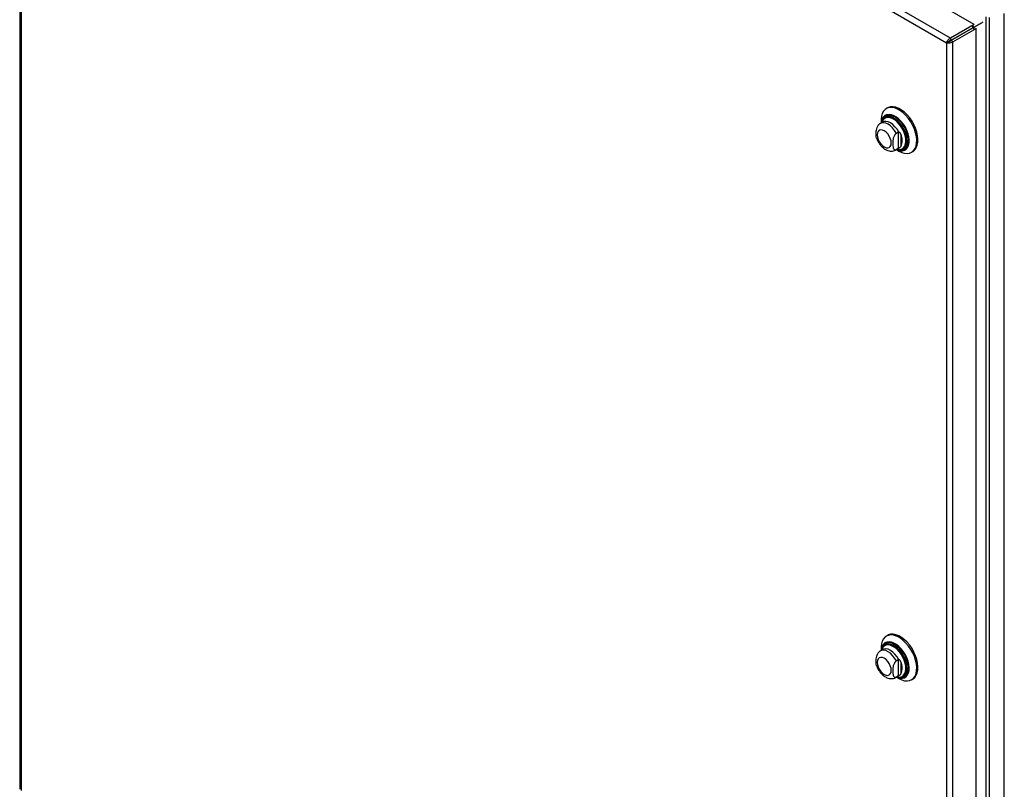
# Model space of a CAD drawing. Header units: inches. Extents: x 0.2 to 10.8, y 0.2 to 8.2.
# Tile 143 of 145: x 9.2 to 10.2, y 6 to 6.8. Entities that reach past the tile are written whole.
import ezdxf

# ---------------------------------------------------------------- set-up
doc = ezdxf.new("R2010")
doc.units = ezdxf.units.IN
doc.header["$MEASUREMENT"] = 0

msp = doc.modelspace()

# ---------------------------------------------------------------- linework, layer by layer
at = {"color": 7, "linetype": 'Continuous', "lineweight": 25}
for p, q in [((10.1303177, 6.7881536), (9.2016841, 7.3242423)), ((9.1821462, 7.3031842), (9.1821462, 6.0281064)), ((10.1029381, 6.769711), (9.1835841, 7.3004427)), ((9.1835841, 7.3004427), (9.1835841, 6.0268401)), ((10.1069425, 6.7746587), (9.1853166, 7.306702)), ((10.1604226, 5.4875637), (10.1604226, 6.7990689)), ((10.1422363, 5.4883937), (10.1422363, 6.7957869)), ((10.1457076, 5.4875637), (10.1457076, 6.7950722)), ((10.1303177, 6.7881536), (10.1069425, 6.7746587)), ((10.1291964, 6.7848745), (10.1073443, 6.772259)), ((10.1073479, 6.7722528), (10.1292019, 6.7848694)), ((10.1092251, 6.7707051), (10.1326003, 6.7842)), ((10.1201327, 6.7796336), (10.1201256, 6.7796378)), ((10.1276818, 6.7840001), (10.127689, 6.783996)), ((10.1282277, 6.7843153), (10.1282348, 6.7843111)), ((10.1283792, 6.7862401), (10.1299899, 6.7853102)), ((10.1285844, 6.7868157), (10.130591, 6.7856573)), ((10.1292146, 6.7848623), (10.1299899, 6.7853102)), ((10.1299899, 6.7834693), (10.1299899, 6.7853102)), ((10.1303177, 6.7881536), (10.130346, 6.7879848)), ((10.130591, 6.7833593), (10.130591, 6.7856573)), ((10.1326003, 6.7842), (10.1324752, 6.7843032)), ((10.1326003, 5.4998816), (10.1326003, 6.7842)), ((10.1052523, 6.7710469), (10.1029381, 6.769711)), ((10.1029381, 6.769711), (10.1029381, 5.4961083)), ((10.1069425, 6.7746587), (10.1073443, 6.772259)), ((10.1092251, 6.7707051), (10.1073479, 6.7722528)), ((10.1092251, 5.494479), (10.1092251, 6.7707051)), ((10.1103474, 6.7739927), (10.1103546, 6.7739886)), ((10.1104806, 6.7740696), (10.1104877, 6.7740654)), ((10.113136, 6.7756026), (10.1131432, 6.7755985)), ((10.1135848, 6.7758617), (10.113592, 6.7758575)), ((10.0444398, 6.7052496), (10.0431744, 6.7045191)), ((10.0379846, 6.6930484), (10.0379846, 6.6901582)), ((10.0421864, 6.6956833), (10.0419121, 6.695525)), ((10.0396196, 6.6911021), (10.0373394, 6.6897857)), ((10.0550675, 6.6809631), (10.0531694, 6.6798674)), ((10.0550675, 6.6809631), (10.0550675, 6.6649561)), ((10.0575983, 6.679056), (10.0575983, 6.6668632)), ((10.0525493, 6.6634385), (10.0548295, 6.6647548)), ((10.0525505, 6.6634392), (10.0531694, 6.6638603)), ((10.0550675, 6.6649561), (10.0531694, 6.6638603)), ((10.0531945, 6.663811), (10.0556974, 6.6623657)), ((10.054836, 6.6647586), (10.0555088, 6.6652242)), ((10.0598062, 6.6645283), (10.0600804, 6.6646866)), ((10.0682261, 6.6611236), (10.0694915, 6.6618541)), ((10.0444398, 6.1810799), (10.0431744, 6.1803494)), ((10.0396196, 6.1669324), (10.0373394, 6.165616)), ((10.0379846, 6.1688787), (10.0379846, 6.1659885)), ((10.0421864, 6.1715137), (10.0419121, 6.1713553)), ((10.0550675, 6.1567934), (10.0531694, 6.1556977)), ((10.0550675, 6.1567934), (10.0550675, 6.1407864)), ((10.0575983, 6.1548863), (10.0575983, 6.1426935)), ((10.0525493, 6.1392688), (10.0548295, 6.1405852)), ((10.0525505, 6.1392695), (10.0531694, 6.1396906)), ((10.0550675, 6.1407864), (10.0531694, 6.1396906)), ((10.0531945, 6.1396413), (10.0556974, 6.138196)), ((10.054836, 6.1405889), (10.0555088, 6.1410545)), ((10.0598062, 6.1403586), (10.0600804, 6.1405169)), ((10.0682261, 6.136954), (10.0694915, 6.1376845))]:
    msp.add_line(p, q, dxfattribs=at)
at = {"color": 7, "linetype": 'Continuous', "lineweight": 25, "flags": 128}
for points in [[(10.0557002, 6.662364), (10.058542, 6.6609884), (10.0613102, 6.6601782), (10.0639331, 6.6599545), (10.0663428, 6.6603231), (10.0684768, 6.6612743), (10.0702799, 6.6627836), (10.0717054, 6.6648118), (10.0727164, 6.6673065), (10.0732867, 6.670203), (10.0734015, 6.6734264), (10.0730578, 6.676893), (10.0722646, 6.6805132), (10.0710424, 6.6841932), (10.0694229, 6.6878376), (10.0674479, 6.6913521), (10.0651686, 6.6946457), (10.0626442, 6.6976331), (10.0599399, 6.7002368), (10.0571258, 6.7023894), (10.0542747, 6.7040353), (10.0514606, 6.7051317), (10.0487563, 6.7056504), (10.0462318, 6.7055777), (10.0439526, 6.7049157), (10.0419776, 6.7036814), (10.0403581, 6.7019069), (10.0391358, 6.6996381), (10.0383426, 6.6969337), (10.037999, 6.6938638), (10.0379846, 6.6930484)], [(10.0694915, 6.6618541), (10.0697422, 6.6620048), (10.0715453, 6.6635141), (10.0729708, 6.6655423), (10.0739818, 6.668037), (10.0745521, 6.6709335), (10.0746669, 6.6741569), (10.0743233, 6.6776235), (10.07353, 6.6812437), (10.0723078, 6.6849237), (10.0706883, 6.6885681), (10.0687133, 6.6920826), (10.066434, 6.6953762), (10.0639096, 6.6983636), (10.0612053, 6.7009673), (10.0583912, 6.7031199), (10.0555401, 6.7047658), (10.052726, 6.7058622), (10.0500217, 6.7063809), (10.0474972, 6.7063082), (10.045218, 6.7056462), (10.0444398, 6.7052496)], [(10.0532529, 6.6638447), (10.0544768, 6.6633307), (10.0568951, 6.6627053), (10.0591554, 6.6626574), (10.0611851, 6.6631886), (10.0629188, 6.6642817), (10.0643008, 6.6659016), (10.0652868, 6.6679962), (10.0658451, 6.6704983), (10.0659576, 6.6733275), (10.0656209, 6.6763926), (10.0648456, 6.6795954), (10.0636568, 6.6828328), (10.0620926, 6.6860007), (10.0602034, 6.6889974), (10.0580497, 6.6917266), (10.055701, 6.6941004), (10.0532325, 6.6960427), (10.0507238, 6.697491), (10.0482554, 6.6983987), (10.0459066, 6.6987367), (10.043753, 6.6984941), (10.0418637, 6.6976786), (10.0402995, 6.6963167), (10.0391107, 6.6944519), (10.0383355, 6.6921442), (10.038043, 6.6901919)], [(10.0533785, 6.6639172), (10.0543707, 6.6635096), (10.0567581, 6.6628923), (10.0589895, 6.662845), (10.0609932, 6.6633694), (10.0627047, 6.6644485), (10.0640691, 6.6660477), (10.0650425, 6.6681156), (10.0655936, 6.6705857), (10.0657047, 6.6733786), (10.0653723, 6.6764046), (10.0646069, 6.6795664), (10.0634333, 6.6827624), (10.0618892, 6.6858898), (10.060024, 6.6888482), (10.057898, 6.6915424), (10.0555792, 6.6938859), (10.0531424, 6.6958033), (10.0506657, 6.6972331), (10.0482288, 6.6981292), (10.0459101, 6.6984629), (10.043784, 6.6982234), (10.0419189, 6.6974184), (10.0403747, 6.6960738), (10.0392011, 6.6942328), (10.0384358, 6.6919547), (10.0381686, 6.6902644)], [(10.0561338, 6.6636433), (10.0567038, 6.6635521), (10.0588986, 6.6635471), (10.0608552, 6.6641238), (10.0625071, 6.6652626), (10.0637978, 6.6669247), (10.0646835, 6.6690536), (10.0651341, 6.6715766), (10.0651341, 6.674408), (10.0646835, 6.6774512), (10.0637978, 6.6806027), (10.0625071, 6.6837551), (10.0608552, 6.6868011), (10.0588986, 6.6896369), (10.0567038, 6.692166), (10.0543455, 6.6943022), (10.051904, 6.6959729), (10.0494626, 6.697121), (10.0471043, 6.6977076), (10.0449095, 6.6977126), (10.0429528, 6.6971359), (10.041301, 6.6959971), (10.0400102, 6.694335), (10.0392377, 6.6925755)], [(10.0555088, 6.681068), (10.0538138, 6.6839415), (10.0518018, 6.6865258), (10.0495696, 6.6886964), (10.0472246, 6.690349), (10.0448795, 6.691404), (10.0426473, 6.6918106), (10.0406353, 6.6915493), (10.0396271, 6.6911064)], [(10.053606, 6.6640485), (10.0549422, 6.6637951), (10.0570346, 6.6638328), (10.0588851, 6.664445), (10.0604267, 6.6656096), (10.0616038, 6.6672843), (10.0623737, 6.6694088), (10.0627088, 6.6719062), (10.0625968, 6.6746862), (10.0620418, 6.6776484), (10.0610638, 6.6806858), (10.0596983, 6.6836885), (10.0579945, 6.686548), (10.0560141, 6.689161), (10.0538286, 6.691433), (10.051517, 6.6932819), (10.0491629, 6.694641), (10.0468513, 6.6954609), (10.0446658, 6.6957122), (10.0426854, 6.6953858), (10.0409816, 6.6944934), (10.0399691, 6.6935272)], [(10.0559312, 6.6637114), (10.0577004, 6.6637845), (10.0595914, 6.6644101), (10.0611668, 6.6656002), (10.0623697, 6.6673116), (10.0631565, 6.6694826), (10.0634989, 6.6720346), (10.0633844, 6.6748756), (10.0628172, 6.6779027), (10.0618179, 6.6810065), (10.0604224, 6.684075), (10.0586814, 6.6869971), (10.0566576, 6.6896673), (10.0544242, 6.6919891), (10.052062, 6.6938785), (10.0496563, 6.6952673), (10.0472941, 6.6961052), (10.0450608, 6.696362), (10.043037, 6.6960284), (10.0412959, 6.6951165), (10.0402804, 6.694152)], [(10.0600918, 6.6646932), (10.0614525, 6.665765), (10.0626553, 6.6674765), (10.0634421, 6.6696475), (10.0637845, 6.6721995), (10.06367, 6.6750405), (10.0631029, 6.6780676), (10.0621035, 6.6811714), (10.0607081, 6.6842399), (10.058967, 6.687162), (10.0569432, 6.6898322), (10.0547098, 6.692154), (10.0523476, 6.6940434), (10.0499419, 6.6954322), (10.0475797, 6.6962701), (10.0453464, 6.6965269), (10.0433226, 6.6961933), (10.0421978, 6.6956899)], [(10.0411481, 6.6663838), (10.0429494, 6.6656178), (10.044628, 6.6654516), (10.0460694, 6.6658967), (10.0471754, 6.6669227), (10.0478707, 6.6684597), (10.0481078, 6.6704028), (10.0478707, 6.6726198), (10.0471754, 6.6749595), (10.0460694, 6.6772625), (10.044628, 6.6793718), (10.0429494, 6.6811437), (10.0411481, 6.6824574), (10.0393468, 6.6832234), (10.0376683, 6.6833896), (10.0362269, 6.6829445), (10.0351208, 6.6819185), (10.0344255, 6.6803815), (10.0341884, 6.6784384), (10.0344255, 6.6762214), (10.0351208, 6.6738817), (10.0362269, 6.6715787), (10.0376683, 6.6694694), (10.0393468, 6.6676975), (10.0411481, 6.6663838)], [(10.0531694, 6.6798674), (10.0514788, 6.6827055), (10.0494798, 6.6852561), (10.0472669, 6.6873988), (10.0449443, 6.6890326), (10.0426218, 6.6900804), (10.0404088, 6.6904927), (10.0384098, 6.69025), (10.0373367, 6.6897842)], [(10.0557002, 6.1381943), (10.058542, 6.1368187), (10.0613102, 6.1360085), (10.0639331, 6.1357848), (10.0663428, 6.1361534), (10.0684768, 6.1371046), (10.0702799, 6.1386139), (10.0717054, 6.1406421), (10.0727164, 6.1431368), (10.0732867, 6.1460334), (10.0734015, 6.1492567), (10.0730578, 6.1527233), (10.0722646, 6.1563435), (10.0710424, 6.1600235), (10.0694229, 6.1636679), (10.0674479, 6.1671825), (10.0651686, 6.170476), (10.0626442, 6.1734634), (10.0599399, 6.1760671), (10.0571258, 6.1782198), (10.0542747, 6.1798656), (10.0514606, 6.1809621), (10.0487563, 6.1814807), (10.0462318, 6.181408), (10.0439526, 6.180746), (10.0419776, 6.1795117), (10.0403581, 6.1777372), (10.0391358, 6.1754684), (10.0383426, 6.172764), (10.037999, 6.1696941), (10.0379846, 6.1688787)], [(10.0532529, 6.139675), (10.0544768, 6.139161), (10.0568951, 6.1385356), (10.0591554, 6.1384877), (10.0611851, 6.1390189), (10.0629188, 6.140112), (10.0643008, 6.1417319), (10.0652868, 6.1438266), (10.0658451, 6.1463287), (10.0659576, 6.1491578), (10.0656209, 6.152223), (10.0648456, 6.1554257), (10.0636568, 6.1586631), (10.0620926, 6.161831), (10.0602034, 6.1648277), (10.0580497, 6.1675569), (10.055701, 6.1699307), (10.0532325, 6.171873), (10.0507238, 6.1733213), (10.0482554, 6.174229), (10.0459066, 6.174567), (10.043753, 6.1743244), (10.0418637, 6.173509), (10.0402995, 6.172147), (10.0391107, 6.1702822), (10.0383355, 6.1679745), (10.038043, 6.1660222)], [(10.0533785, 6.1397475), (10.0543707, 6.13934), (10.0567581, 6.1387226), (10.0589895, 6.1386753), (10.0609932, 6.1391997), (10.0627047, 6.1402788), (10.0640691, 6.141878), (10.0650425, 6.1439459), (10.0655936, 6.146416), (10.0657047, 6.1492089), (10.0653723, 6.1522349), (10.0646069, 6.1553967), (10.0634333, 6.1585927), (10.0618892, 6.1617201), (10.060024, 6.1646785), (10.057898, 6.1673727), (10.0555792, 6.1697162), (10.0531424, 6.1716337), (10.0506657, 6.1730634), (10.0482288, 6.1739595), (10.0459101, 6.1742932), (10.043784, 6.1740537), (10.0419189, 6.1732487), (10.0403747, 6.1719041), (10.0392011, 6.1700632), (10.0384358, 6.167785), (10.0381686, 6.1660947)], [(10.0561338, 6.1394736), (10.0567038, 6.1393824), (10.0588986, 6.1393774), (10.0608552, 6.1399541), (10.0625071, 6.1410929), (10.0637978, 6.1427551), (10.0646835, 6.1448839), (10.0651341, 6.1474069), (10.0651341, 6.1502383), (10.0646835, 6.1532815), (10.0637978, 6.156433), (10.0625071, 6.1595854), (10.0608552, 6.1626314), (10.0588986, 6.1654672), (10.0567038, 6.1679963), (10.0543455, 6.1701325), (10.051904, 6.1718032), (10.0494626, 6.1729513), (10.0471043, 6.1735379), (10.0449095, 6.1735429), (10.0429528, 6.1729662), (10.041301, 6.1718274), (10.0400102, 6.1701653), (10.0392377, 6.1684058)], [(10.0694915, 6.1376845), (10.0697422, 6.1378351), (10.0715453, 6.1393444), (10.0729708, 6.1413726), (10.0739818, 6.1438673), (10.0745521, 6.1467639), (10.0746669, 6.1499872), (10.0743233, 6.1534538), (10.07353, 6.157074), (10.0723078, 6.160754), (10.0706883, 6.1643984), (10.0687133, 6.167913), (10.066434, 6.1712065), (10.0639096, 6.1741939), (10.0612053, 6.1767976), (10.0583912, 6.1789503), (10.0555401, 6.1805961), (10.052726, 6.1816926), (10.0500217, 6.1822112), (10.0474972, 6.1821385), (10.045218, 6.1814765), (10.0444398, 6.1810799)], [(10.0531694, 6.1556977), (10.0514788, 6.1585358), (10.0494798, 6.1610864), (10.0472669, 6.1632291), (10.0449443, 6.1648629), (10.0426218, 6.1659107), (10.0404088, 6.166323), (10.0384098, 6.1660803), (10.0373367, 6.1656145)], [(10.0555088, 6.1568983), (10.0538138, 6.1597718), (10.0518018, 6.1623561), (10.0495696, 6.1645268), (10.0472246, 6.1661793), (10.0448795, 6.1672343), (10.0426473, 6.1676409), (10.0406353, 6.1673796), (10.0396271, 6.1669367)], [(10.053606, 6.1398788), (10.0549422, 6.1396254), (10.0570346, 6.1396632), (10.0588851, 6.1402753), (10.0604267, 6.1414399), (10.0616038, 6.1431146), (10.0623737, 6.1452391), (10.0627088, 6.1477365), (10.0625968, 6.1505165), (10.0620418, 6.1534788), (10.0610638, 6.1565161), (10.0596983, 6.1595188), (10.0579945, 6.1623783), (10.0560141, 6.1649913), (10.0538286, 6.1672633), (10.051517, 6.1691123), (10.0491629, 6.1704713), (10.0468513, 6.1712912), (10.0446658, 6.1715426), (10.0426854, 6.1712161), (10.0409816, 6.1703237), (10.0399691, 6.1693575)], [(10.0557279, 6.1395588), (10.0577004, 6.1396149), (10.0595914, 6.1402404), (10.0611668, 6.1414305), (10.0623697, 6.1431419), (10.0631565, 6.1453129), (10.0634989, 6.147865), (10.0633844, 6.1507059), (10.0628172, 6.153733), (10.0618179, 6.1568368), (10.0604224, 6.1599053), (10.0586814, 6.1628274), (10.0566576, 6.1654976), (10.0544242, 6.1678194), (10.052062, 6.1697088), (10.0496563, 6.1710976), (10.0472941, 6.1719355), (10.0450608, 6.1721923), (10.043037, 6.1718588), (10.0412959, 6.1709468), (10.0402804, 6.1699823)], [(10.0600918, 6.1405235), (10.0614525, 6.1415954), (10.0626553, 6.1433068), (10.0634421, 6.1454778), (10.0637845, 6.1480298), (10.06367, 6.1508708), (10.0631029, 6.1538979), (10.0621035, 6.1570017), (10.0607081, 6.1600702), (10.058967, 6.1629923), (10.0569432, 6.1656625), (10.0547098, 6.1679843), (10.0523476, 6.1698737), (10.0499419, 6.1712625), (10.0475797, 6.1721004), (10.0453464, 6.1723572), (10.0433226, 6.1720236), (10.0421978, 6.1715202)], [(10.0411481, 6.1422141), (10.0429494, 6.1414481), (10.044628, 6.1412819), (10.0460694, 6.141727), (10.0471754, 6.142753), (10.0478707, 6.14429), (10.0481078, 6.1462331), (10.0478707, 6.1484501), (10.0471754, 6.1507898), (10.0460694, 6.1530928), (10.044628, 6.1552021), (10.0429494, 6.156974), (10.0411481, 6.1582877), (10.0393468, 6.1590537), (10.0376683, 6.1592199), (10.0362269, 6.1587748), (10.0351208, 6.1577488), (10.0344255, 6.1562118), (10.0341884, 6.1542687), (10.0344255, 6.1520517), (10.0351208, 6.149712), (10.0362269, 6.147409), (10.0376683, 6.1452997), (10.0393468, 6.1435278), (10.0411481, 6.1422141)]]:
    msp.add_lwpolyline(points, dxfattribs=at)
at = {"color": 7, "linetype": 'Continuous', "lineweight": 25}
for centre, radius, start, end in [((10.0463473, 6.6883625), 0.008207, 141.001653, 165.6557835), ((10.0449428, 6.6729596), 0.0140474, 334.2788834, 25.7211166), ((10.0463473, 6.1641928), 0.008207, 141.001653, 165.6557835), ((10.0449428, 6.1487899), 0.0140474, 334.2788834, 25.7211166)]:
    msp.add_arc(centre, radius, start, end, dxfattribs=at)
msp.add_ellipse((10.1304197, 6.7855583), major_axis=(0.0004545, 0.0002624), ratio=0.00007037, start_param=1.18430071, end_param=2.80993943, dxfattribs=at)
for points, knots in [([(10.130591, 6.7856573), (10.1317685, 6.7863353), (10.1341394, 6.7877007), (10.1372001, 6.7894746), (10.1389329, 6.7904741), (10.1394215, 6.790756)], [0, 0, 0, 0, 0.414643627, 0.834948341, 1, 1, 1, 1]), ([(10.1029381, 6.769711), (10.1030328, 6.7701227), (10.1031986, 6.7705755), (10.1036642, 6.7715022), (10.1039639, 6.771976), (10.1046725, 6.772881), (10.1050812, 6.773312), (10.1059701, 6.774073), (10.1064501, 6.7744027), (10.1069425, 6.7746587)], [0, 0, 0, 0, 0.25, 0.25, 0.5, 0.5, 0.75, 0.75, 1, 1, 1, 1]), ([(10.1092251, 6.7707051), (10.1087572, 6.7704067), (10.1082317, 6.7701559), (10.1071282, 6.7697666), (10.1065505, 6.7696281), (10.1054125, 6.769467), (10.1048524, 6.7694443), (10.103817, 6.7695044), (10.103342, 6.7695871), (10.1029381, 6.769711)], [0, 0, 0, 0, 0.25, 0.25, 0.5, 0.5, 0.75, 0.75, 1, 1, 1, 1]), ([(10.1073443, 6.772259), (10.1072796, 6.7722439), (10.1071501, 6.7722136), (10.1069596, 6.7721541), (10.1067731, 6.7720854), (10.1065919, 6.7720077), (10.106417, 6.7719225), (10.1062492, 6.7718311), (10.1060496, 6.7717107), (10.105828, 6.7715589), (10.1056009, 6.7713796), (10.1054045, 6.771204), (10.105303, 6.7710993), (10.1052523, 6.7710469)], [0, 0, 0, 0, 0.071449, 0.14289799, 0.21434699, 0.28579598, 0.35724498, 0.42869398, 0.50014297, 0.62510723, 0.75007149, 0.87503574, 1, 1, 1, 1]), ([(10.1052523, 6.7710469), (10.1052918, 6.7710566), (10.105371, 6.7710759), (10.1055031, 6.7711139), (10.1056434, 6.7711594), (10.1057916, 6.7712132), (10.1059458, 6.7712757), (10.1061046, 6.7713473), (10.1063069, 6.7714483), (10.1065528, 6.7715888), (10.1068347, 6.7717818), (10.1071057, 6.7720011), (10.1072672, 6.7721689), (10.1073479, 6.7722528)], [0, 0, 0, 0, 0.071449, 0.14289799, 0.21434699, 0.28579598, 0.35724498, 0.42869398, 0.50014297, 0.62510723, 0.75007149, 0.87503574, 1, 1, 1, 1]), ([(10.0427158, 6.6969489), (10.0422829, 6.6966587), (10.0412718, 6.6959807), (10.0400813, 6.6944531), (10.0395225, 6.6931297), (10.03925, 6.6924845)], [0, 0, 0, 0, 0.2772656, 0.64766565, 1, 1, 1, 1]), ([(10.0336935, 6.6749068), (10.0336309, 6.6750372), (10.0332378, 6.6758558), (10.0331592, 6.6779831), (10.0331215, 6.6806244), (10.0333691, 6.683221), (10.0338807, 6.6854017), (10.0347198, 6.6872372), (10.0355086, 6.6884262), (10.0360703, 6.6888473), (10.0362344, 6.6889704)], [0, 0, 0, 0, 0.03845785, 0.24155305, 0.45015668, 0.60705489, 0.76490381, 0.86182877, 0.95963474, 1, 1, 1, 1]), ([(10.0373641, 6.6897312), (10.0371758, 6.6896504), (10.0367516, 6.6894685), (10.0364264, 6.6891398), (10.0362456, 6.6889571)], [0, 0, 0, 0, 0.44399551, 1, 1, 1, 1]), ([(10.0336758, 6.6749018), (10.0337606, 6.6746175), (10.0341176, 6.6734207), (10.0351532, 6.6713798), (10.0367332, 6.6688876), (10.0386516, 6.6666604), (10.0405241, 6.6650076), (10.0417853, 6.6642217), (10.0422602, 6.6639258)], [0, 0, 0, 0, 0.06261111, 0.26350666, 0.46469482, 0.6678448, 0.87491274, 1, 1, 1, 1]), ([(10.0531694, 6.6798674), (10.0529862, 6.6797616), (10.0528069, 6.6796345), (10.0524554, 6.6793409), (10.0522812, 6.679172), (10.0519511, 6.678807), (10.0517952, 6.6786118), (10.0514998, 6.6781988), (10.0513601, 6.6779802), (10.050977, 6.6773171), (10.0507613, 6.6768533), (10.0504007, 6.6759196), (10.0502576, 6.6754567), (10.0500228, 6.6745359), (10.0499312, 6.6740758), (10.0497884, 6.6731795), (10.0497364, 6.6727411), (10.049619, 6.6714452), (10.0495899, 6.6706059), (10.0495908, 6.6689568), (10.0496209, 6.6681434), (10.0497823, 6.6665904), (10.0499151, 6.6658446), (10.0502695, 6.6648826), (10.0504151, 6.6645856), (10.0507775, 6.6640765), (10.0509919, 6.6638667), (10.0515066, 6.6635782), (10.0517954, 6.6635048), (10.0522891, 6.6635313), (10.0524612, 6.6635638), (10.0528095, 6.6636758), (10.0529874, 6.6637552), (10.0531694, 6.6638603)], [0, 0, 0, 0, 0.03125, 0.03125, 0.0625, 0.0625, 0.09375, 0.09375, 0.125, 0.125, 0.1875, 0.1875, 0.25, 0.25, 0.3125, 0.3125, 0.375, 0.375, 0.5, 0.5, 0.625, 0.625, 0.75, 0.75, 0.8125, 0.8125, 0.875, 0.875, 0.9375, 0.9375, 0.96875, 0.96875, 1, 1, 1, 1]), ([(10.0575983, 6.679056), (10.057505, 6.6793036), (10.0573959, 6.6795427), (10.0571351, 6.679996), (10.0569811, 6.6802129), (10.0566246, 6.6805922), (10.056419, 6.6807564), (10.0559766, 6.6809898), (10.0557375, 6.6810597), (10.0555088, 6.681068)], [0, 0, 0, 0, 0.25, 0.25, 0.5, 0.5, 0.75, 0.75, 1, 1, 1, 1]), ([(10.0422602, 6.6639258), (10.0427309, 6.6636742), (10.0439196, 6.6630389), (10.0458979, 6.6624154), (10.0481459, 6.6621673), (10.0502771, 6.6624691), (10.0517791, 6.6629243), (10.0524385, 6.6634038), (10.0525313, 6.6634713)], [0, 0, 0, 0, 0.1446211, 0.36522513, 0.57304051, 0.77239504, 0.96797675, 1, 1, 1, 1]), ([(10.0575983, 6.6668632), (10.057505, 6.6667233), (10.0573959, 6.666587), (10.0571351, 6.6663176), (10.0569811, 6.6661829), (10.0566246, 6.6659156), (10.056419, 6.6657814), (10.0559766, 6.6655093), (10.0557375, 6.6653695), (10.0555088, 6.6652242)], [0, 0, 0, 0, 0.25, 0.25, 0.5, 0.5, 0.75, 0.75, 1, 1, 1, 1]), ([(10.0557896, 6.6637994), (10.0563616, 6.6636987), (10.0576524, 6.6634715), (10.059598, 6.6636774), (10.0608392, 6.6642158), (10.0614543, 6.6644826)], [0, 0, 0, 0, 0.28644507, 0.64640068, 1, 1, 1, 1]), ([(10.0336935, 6.1507372), (10.0336309, 6.1508675), (10.0332378, 6.1516862), (10.0331592, 6.1538134), (10.0331215, 6.1564547), (10.0333691, 6.1590513), (10.0338807, 6.1612321), (10.0347198, 6.1630675), (10.0355086, 6.1642565), (10.0360703, 6.1646776), (10.0362344, 6.1648007)], [0, 0, 0, 0, 0.03845785, 0.24155305, 0.45015668, 0.60705489, 0.76490381, 0.86182877, 0.95963474, 1, 1, 1, 1]), ([(10.0373641, 6.1655615), (10.0371758, 6.1654807), (10.0367516, 6.1652988), (10.0364264, 6.1649701), (10.0362456, 6.1647874)], [0, 0, 0, 0, 0.44399551, 1, 1, 1, 1]), ([(10.0427172, 6.1727802), (10.0422838, 6.1724897), (10.0412722, 6.1718114), (10.0400813, 6.1702834), (10.0395224, 6.16896), (10.03925, 6.1683148)], [0, 0, 0, 0, 0.27748472, 0.64777247, 1, 1, 1, 1]), ([(10.0531694, 6.1556977), (10.0529862, 6.1555919), (10.0528069, 6.1554648), (10.0524554, 6.1551712), (10.0522812, 6.1550023), (10.0519511, 6.1546373), (10.0517952, 6.1544421), (10.0514998, 6.1540291), (10.0513601, 6.1538105), (10.050977, 6.1531474), (10.0507613, 6.1526836), (10.0504007, 6.15175), (10.0502576, 6.151287), (10.0500228, 6.1503663), (10.0499312, 6.1499061), (10.0497884, 6.1490098), (10.0497364, 6.1485714), (10.049619, 6.1472755), (10.0495899, 6.1464362), (10.0495908, 6.1447871), (10.0496209, 6.1439738), (10.0497823, 6.1424207), (10.0499151, 6.1416749), (10.0502695, 6.1407129), (10.0504151, 6.1404159), (10.0507775, 6.1399068), (10.0509919, 6.139697), (10.0515066, 6.1394085), (10.0517954, 6.1393351), (10.0522891, 6.1393617), (10.0524612, 6.1393941), (10.0528095, 6.1395061), (10.0529874, 6.1395855), (10.0531694, 6.1396906)], [0, 0, 0, 0, 0.03125, 0.03125, 0.0625, 0.0625, 0.09375, 0.09375, 0.125, 0.125, 0.1875, 0.1875, 0.25, 0.25, 0.3125, 0.3125, 0.375, 0.375, 0.5, 0.5, 0.625, 0.625, 0.75, 0.75, 0.8125, 0.8125, 0.875, 0.875, 0.9375, 0.9375, 0.96875, 0.96875, 1, 1, 1, 1]), ([(10.0575983, 6.1548863), (10.057505, 6.1551339), (10.0573959, 6.155373), (10.0571351, 6.1558263), (10.0569811, 6.1560432), (10.0566246, 6.1564226), (10.056419, 6.1565867), (10.0559766, 6.1568201), (10.0557375, 6.15689), (10.0555088, 6.1568983)], [0, 0, 0, 0, 0.25, 0.25, 0.5, 0.5, 0.75, 0.75, 1, 1, 1, 1]), ([(10.0336758, 6.1507321), (10.0337606, 6.1504478), (10.0341176, 6.149251), (10.0351532, 6.1472101), (10.0367332, 6.1447179), (10.0386516, 6.1424907), (10.0405241, 6.1408379), (10.0417853, 6.140052), (10.0422602, 6.1397561)], [0, 0, 0, 0, 0.06261111, 0.26350666, 0.46469482, 0.6678448, 0.87491274, 1, 1, 1, 1]), ([(10.0422602, 6.1397561), (10.0427309, 6.1395045), (10.0439196, 6.1388692), (10.0458979, 6.1382457), (10.0481459, 6.1379976), (10.0502771, 6.1382994), (10.0517791, 6.1387546), (10.0524385, 6.1392341), (10.0525313, 6.1393016)], [0, 0, 0, 0, 0.1446211, 0.36522513, 0.57304051, 0.77239504, 0.96797675, 1, 1, 1, 1]), ([(10.0575983, 6.1426935), (10.057505, 6.1425536), (10.0573959, 6.1424173), (10.0571351, 6.1421479), (10.0569811, 6.1420132), (10.0566246, 6.1417459), (10.056419, 6.1416117), (10.0559766, 6.1413396), (10.0557375, 6.1411998), (10.0555088, 6.1410545)], [0, 0, 0, 0, 0.25, 0.25, 0.5, 0.5, 0.75, 0.75, 1, 1, 1, 1]), ([(10.0557896, 6.1396297), (10.0563616, 6.139529), (10.0576524, 6.1393019), (10.0595911, 6.1395064), (10.0608261, 6.1400417), (10.0614349, 6.1403056)], [0, 0, 0, 0, 0.28749308, 0.64876567, 1, 1, 1, 1])]:
    msp.add_open_spline(points, degree=3, knots=knots, dxfattribs=at)
for points in [[(10.0555088, 6.681068), (10.0553519, 6.6810736), (10.0552008, 6.68104), (10.0550675, 6.6809631)], [(10.0555088, 6.6652242), (10.0553519, 6.6651246), (10.0552008, 6.665033), (10.0550675, 6.6649561)], [(10.0555088, 6.1568983), (10.0553519, 6.1569039), (10.0552008, 6.1568703), (10.0550675, 6.1567934)], [(10.0555088, 6.1410545), (10.0553519, 6.1409549), (10.0552008, 6.1408633), (10.0550675, 6.1407864)]]:
    msp.add_open_spline(points, degree=3, dxfattribs=at)

doc.saveas('drawing.dxf')
